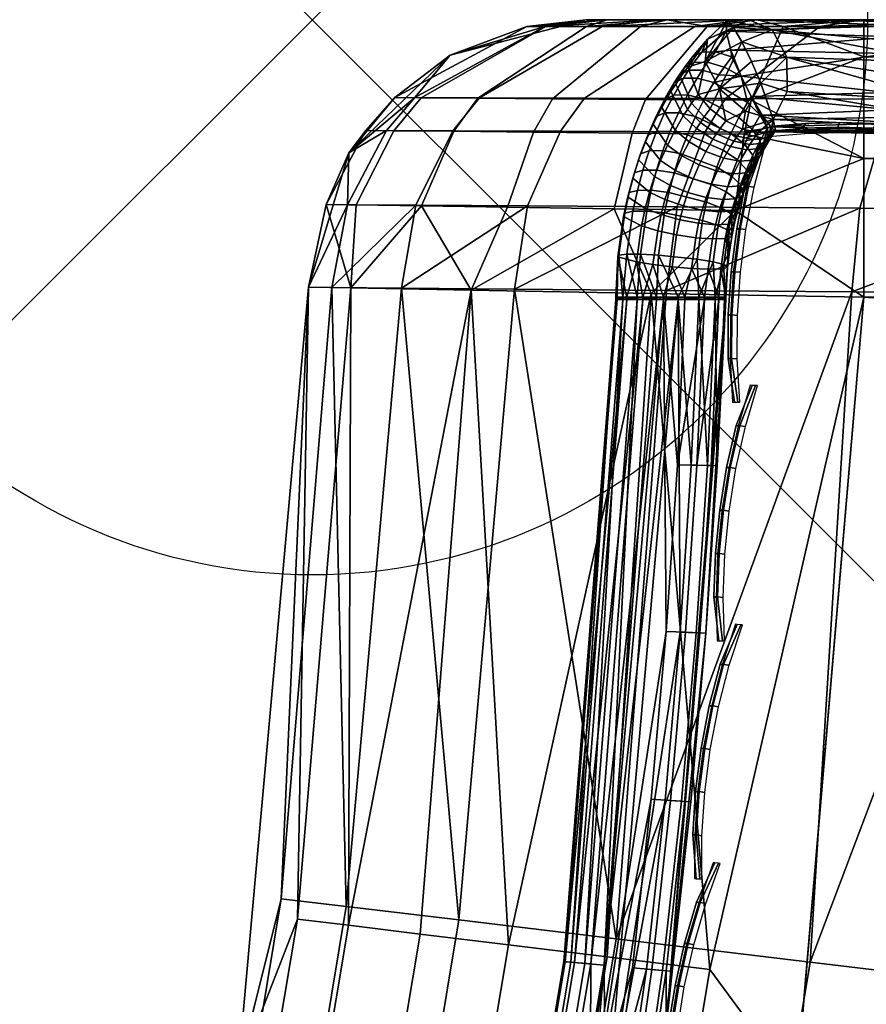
# Model space of a CAD drawing. Header units: inches. Extents: x -6.6 to 28, y -34.6 to 0.
# Tile 153 of 256: x -0.3 to 0.5, y -0.9 to 0. Entities that reach past the tile are written whole.
import ezdxf

# ---------------------------------------------------------------- set-up
doc = ezdxf.new("R2010")
doc.units = ezdxf.units.IN
doc.header["$LTSCALE"] = 0.03937
doc.header["$MEASUREMENT"] = 0
doc.header["$PDMODE"] = 35
doc.header["$PDSIZE"] = 1
for name, color, linetype in [('A-FURN-3-NODE', 7, 'Continuous'), ('A-FURN-3-ST', 151, 'Continuous'), ('A-FURN-3-ST-SEAM', 250, 'Continuous'), ('A-FURN-3-STITCH', 15, 'Continuous')]:
    doc.layers.add(name, color=color, linetype=linetype)

msp = doc.modelspace()

# ---------------------------------------------------------------- linework, layer by layer
at = {"layer": 'A-FURN-3-NODE'}
msp.add_point((0, 0), dxfattribs=at)

# ---------------------------------------------------------------- meshes
at = {"layer": 'A-FURN-3-ST'}
mesh = msp.add_polyface(dxfattribs=at)
corners = [(-0.16455, -3.00959, 5), (19.86721, -13.61697, 5), (-0.49753, -3.64105, 5), (0.10368, -2.34802, 5), (21.13331, -10.80297, 5), (0.3045, -1.66298, 5), (22.10161, -7.87312, 5), (0.43589, -0.9613, 5), (22.76172, -4.85884, 5), (0.49653, -0.25, 5), (23.10657, -1.79247, 5), (0.5128, -0.10174, 17.77408), (0.4931, -0.1697, 17.80358), (0.68084, -0.17088, 17.90439), (0.69435, -0.1025, 17.87176), (0.8847, -0.17211, 17.96665), (0.89155, -0.10329, 17.93218), (1.09687, -0.125, 17.96651), (1.09687, -0.25, 18), (0.88227, -0.24839, 17.97886), (0.67594, -0.24677, 17.91625), (0.48577, -0.24522, 17.81456), (0.89666, -0.07266, 17.90649), (1.09687, -0.03349, 17.875), (0.92022, -0.00622, 17.78795), (1.09687, 0, 17.75), (0.93101, 0, 17.73366), (0.75044, -0.00617, 17.73622), (0.77152, 0, 17.68528), (0.59405, -0.00612, 17.65236), (0.62453, 0, 17.6067), (0.45691, -0.00607, 17.53983), (0.52734, -0.07154, 17.7523), (0.70437, -0.07209, 17.84756), (0.56219, -2.23374, 17.98164), (0.67444, -2.53347, 18), (0.89157, -1.78776, 18), (0.73702, -1.5626, 17.98164), (1.03286, -1.02404, 18), (0.84725, -0.89652, 17.98164), (0.64396, -0.87217, 17.92277), (0.44833, -0.84874, 17.8207), (0.53672, -1.52015, 17.92277), (0.24638, 0, 16.9), (23.40072, 0, 16.90065), (0.24638, 0, 5.5), (22.55069, 0, 17.75), (0.26274, 0, 17.06587), (0.31119, 0, 17.22534), (0.38988, 0, 17.37228), (0.49558, 0, 17.50113), (0.02212, -3.94107, 18), (19.32479, -13.34059, 18), (0.38364, -3.25366, 18), (20.56497, -10.5848, 18), (21.51357, -7.71555, 18), (22.16043, -4.76361, 18)]
mesh.append_faces([[corners[k] for k in face] for face in [(0, 1, 2), (3, 4, 0), (5, 6, 3), (7, 8, 5), (9, 10, 7), (11, 12, 13, 14), (14, 13, 15, 16), (16, 15, 17), (17, 15, 18), (18, 15, 19), (19, 15, 20), (20, 15, 13), (20, 13, 21), (16, 17, 22), (22, 17, 23), (22, 23, 24), (24, 23, 25), (24, 25, 26), (24, 26, 27), (27, 26, 28), (27, 28, 29), (29, 28, 30), (29, 30, 31), (32, 11, 14, 33), (33, 14, 16, 22), (29, 32, 33, 27), (27, 33, 22, 24), (34, 35, 36), (34, 36, 37), (37, 36, 38), (37, 38, 39), (39, 38, 18), (39, 18, 19), (39, 19, 40), (40, 19, 20), (40, 20, 41), (42, 37, 39, 40), (43, 44, 45), (43, 25, 46), (47, 48, 25), (25, 48, 49), (25, 49, 50), (50, 30, 25), (25, 30, 28), (25, 28, 26), (51, 52, 53), (53, 54, 35), (35, 55, 36), (36, 56, 38)]])
mesh = msp.add_polyface(dxfattribs=at)
corners = [(0.40083, 0, 5.26903), (0.49653, 0, 5.25), (0.42393, -0.00621, 5.20345), (0.49653, -0.03349, 5.125), (0.39525, -0.07248, 5.08618), (0.49653, -0.125, 5.03349), (0.38902, -0.10307, 5.06071), (0.38066, -0.17175, 5.02654), (0.07431, -0.07006, 5.46463), (0.124, -0.032, 5.5), (0.19311, -0.00599, 5.47459), (0.24638, 0, 5.5), (0.26546, 0, 5.40432), (0.31967, 0, 5.3232), (0.24693, -0.00604, 5.32538), (0.21016, -0.00601, 5.39644), (0.09796, -0.07024, 5.35583), (0.35563, -0.00614, 5.22948), (0.29547, -0.00609, 5.27088), (0.21643, -0.07115, 5.18072), (0.149, -0.07063, 5.25679), (0.19915, -0.10121, 5.16101), (0.12754, -0.1005, 5.24176), (0.30012, -0.07178, 5.12277), (0.28802, -0.10209, 5.09952), (0.07332, -0.09995, 5.34691), (0.124, -0.032, 16.9), (0.24638, 0, 16.9), (0.26274, 0, 17.06587), (0.20945, -0.00599, 17.07648), (0.09248, -0.07011, 17.09977), (0.12644, -0.10004, 17.30194), (0.09336, -0.16703, 17.31566), (0.19368, -0.16772, 17.5035), (0.22337, -0.10048, 17.48364), (0.45691, -0.00607, 17.53983), (0.62453, 0, 17.6067), (0.49558, 0, 17.50113), (0.34454, -0.00604, 17.4026), (0.38988, 0, 17.37228), (0.26093, -0.00601, 17.24618), (0.31119, 0, 17.22534), (0.15064, -0.07031, 17.29191), (0.24514, -0.07063, 17.46908), (0.35368, -0.10106, 17.64316), (0.37219, -0.07105, 17.62463), (0.5128, -0.10174, 17.77408), (0.52734, -0.07154, 17.7523), (0.59405, -0.00612, 17.65236), (1.09687, 0, 17.75)]
mesh.append_faces([[corners[k] for k in face] for face in [(0, 1, 2), (2, 1, 3), (2, 3, 4), (4, 3, 5), (4, 5, 6), (6, 5, 7), (8, 9, 10), (10, 9, 11), (10, 11, 12), (13, 14, 12), (12, 14, 15), (12, 15, 10), (10, 15, 16, 8), (0, 17, 13), (13, 17, 18), (13, 18, 14), (14, 18, 19, 20), (20, 19, 21, 22), (17, 0, 2), (17, 2, 4, 23), (23, 4, 6, 24), (23, 24, 21, 19), (19, 18, 17, 23), (20, 22, 25, 16), (14, 20, 16, 15), (9, 26, 11), (11, 26, 27), (28, 27, 29), (29, 27, 26), (29, 26, 30), (31, 32, 33, 34), (35, 36, 37), (35, 37, 38), (38, 37, 39), (38, 39, 40), (40, 39, 41), (40, 41, 29), (29, 41, 28), (40, 29, 30, 42), (42, 31, 34, 43), (43, 34, 44, 45), (45, 44, 46, 47), (40, 42, 43, 38), (38, 43, 45, 35), (35, 45, 47, 48), (0, 13, 1), (1, 13, 12), (1, 12, 11), (28, 49, 27)]])
mesh = msp.add_polyface(dxfattribs=at)
corners = [(22.71129, -1.5433, 17.98165), (22.55069, -0.25, 18), (22.49861, -1.7606, 18), (22.61222, -2.86132, 17.98165), (22.36841, -3.26649, 18), (22.4509, -4.19497, 17.98165), (22.16043, -4.76361, 18), (22.22491, -5.54022, 17.98165), (21.87523, -6.24796, 18), (21.93212, -6.89271, 17.98165), (21.51357, -7.71555, 18), (22.32252, -6.98689, 17.82086), (22.49346, -7.02813, 17.67812), (22.792, -5.64907, 17.67812), (22.61931, -5.61593, 17.82086), (22.13107, -6.9407, 17.92284), (22.4259, -5.5788, 17.92284), (22.84839, -4.25229, 17.82086), (22.65346, -4.22418, 17.92284), (22.8159, -2.88125, 17.92284), (22.47071, -6.37453, 5), (22.79451, -5.6495, 5.03026), (22.49594, -7.02868, 5.03026), (22.10161, -7.87312, 5), (0.10368, -2.34802, 5), (21.65541, -9.35058, 5), (0.3045, -1.66298, 5), (22.76172, -4.85884, 5), (0.43589, -0.9613, 5), (23.10657, -1.79247, 5), (22.97386, -3.33012, 5), (0.49653, -0.25, 5), (23.15948, -0.25, 5), (23.15948, -0.125, 5.03349), (0.49653, -0.125, 5.03349), (23.15948, -0.03349, 5.125), (0.49653, -0.03349, 5.125), (23.15948, 0, 5.25), (0.49653, 0, 5.25), (22.71643, 0, 17.73368), (22.55069, 0, 17.75), (22.72726, -0.00626, 17.78814), (22.55069, -0.03349, 17.875), (22.75093, -0.07337, 17.90721), (22.55069, -0.125, 17.96651), (22.76284, -0.1736, 17.96715), (1.09687, 0, 17.75), (1.09687, -0.03349, 17.875), (1.09687, -0.125, 17.96651), (1.09687, -0.25, 18), (23.40949, 0, 5.50019), (0.24638, 0, 5.5), (23.40072, 0, 16.90065), (0.24638, 0, 16.9), (0.67444, -2.53347, 18), (21.07642, -9.16246, 18), (0.89157, -1.78776, 18), (1.03286, -1.02404, 18)]
mesh.append_faces([[corners[k] for k in face] for face in [(0, 1, 2), (0, 2, 3), (3, 2, 4), (3, 4, 5), (5, 4, 6), (5, 6, 7), (7, 6, 8), (7, 8, 9), (9, 8, 10), (11, 12, 13, 14), (15, 11, 14, 16), (16, 14, 17, 18), (9, 15, 16, 7), (7, 16, 18, 5), (5, 18, 19, 3), (20, 21, 22), (20, 22, 23), (24, 23, 25), (26, 27, 20), (26, 20, 23), (28, 29, 30), (28, 30, 27), (31, 32, 29), (32, 31, 33), (33, 31, 34), (33, 34, 35), (35, 34, 36), (35, 36, 37), (37, 36, 38), (39, 40, 41), (41, 40, 42), (43, 42, 44), (1, 45, 44), (40, 46, 42), (42, 46, 47), (42, 47, 44), (44, 47, 48), (44, 48, 1), (1, 48, 49), (38, 50, 37), (51, 52, 50), (51, 50, 38), (53, 40, 52), (54, 55, 10), (56, 10, 8), (56, 8, 6), (57, 6, 4), (57, 4, 2), (1, 49, 2), (2, 49, 57)]])
mesh = msp.add_polyface(dxfattribs=at)
corners = [(0.12754, -0.1005, 5.24176), (0.09829, -0.16774, 5.22127), (0.03964, -0.16688, 5.33471), (0.07332, -0.09995, 5.34691), (0.01244, -0.16648, 5.45944), (0.04819, -0.0997, 5.46244), (0.03296, -0.1198, 5.5), (-0.00346, -0.24093, 5.5), (0.03468, -0.24164, 5.30864), (0.14304, -0.24365, 5.14639), (0.07431, -0.07006, 5.46463), (0.124, -0.032, 5.5), (0.09796, -0.07024, 5.35583), (-0.00346, -0.24093, 16.9), (0.03296, -0.1198, 16.9), (0.124, -0.032, 16.9), (0.09248, -0.07011, 17.09977), (0.06679, -0.09976, 17.10489), (0.03161, -0.1666, 17.11189), (0.09336, -0.16703, 17.31566), (0.12644, -0.10004, 17.30194), (0.0804, -0.2417, 17.32103), (0.01771, -0.24112, 17.11466), (0.15064, -0.07031, 17.29191), (0.13183, -0.81082, 17.50193), (0.03048, -0.79868, 17.3049), (-0.02797, -0.79168, 17.10016), (-0.06714, -0.94811, 16.9), (-0.12531, -1.37987, 17.10016), (-0.20599, -1.64444, 16.9), (-0.27969, -1.97253, 17.10016), (-0.06772, -1.39207, 17.3049), (0.03213, -1.41323, 17.50193), (-0.22347, -1.98998, 17.3049), (-0.20599, -1.64444, 5.5), (-0.06714, -0.94811, 5.5), (0.0972, -0.82345, 5.14645), (0.03274, -0.81557, 5.2264), (-0.00307, -1.42079, 5.14645), (-0.06658, -1.40719, 5.2264), (-0.11195, -1.39748, 5.31595), (-0.01331, -0.80994, 5.31595), (-0.26737, -1.98928, 5.31595), (0.0751, -1.43753, 5.0815), (0.17656, -0.83316, 5.0815)]
mesh.append_faces([[corners[k] for k in face] for face in [(0, 1, 2, 3), (3, 2, 4, 5), (5, 4, 6), (6, 4, 7), (7, 4, 8), (8, 4, 2), (8, 2, 1), (9, 8, 1), (5, 6, 10), (10, 6, 11), (10, 12, 3, 5), (7, 13, 6), (6, 13, 14), (6, 14, 11), (11, 14, 15), (16, 15, 14), (16, 14, 17), (17, 14, 18), (17, 18, 19, 20), (21, 19, 22), (22, 19, 18), (22, 18, 13), (13, 18, 14), (23, 16, 17, 20), (24, 21, 25), (25, 21, 22), (25, 22, 26), (26, 22, 13), (26, 13, 27), (26, 27, 28), (28, 27, 29), (28, 29, 30), (31, 32, 24, 25), (30, 33, 31, 28), (28, 31, 25, 26), (34, 29, 35), (35, 29, 27), (35, 27, 7), (7, 27, 13), (9, 36, 37), (37, 36, 38, 39), (39, 40, 41, 37), (37, 41, 8), (8, 41, 7), (7, 41, 35), (35, 41, 40), (35, 40, 34), (34, 40, 42), (8, 9, 37), (43, 38, 36, 44)]])
mesh = msp.add_polyface(dxfattribs=at)
corners = [(0.38902, -0.10307, 5.06071), (0.38066, -0.17175, 5.02654), (0.27168, -0.17022, 5.06813), (0.28802, -0.10209, 5.09952), (0.1757, -0.16885, 5.13426), (0.19915, -0.10121, 5.16101), (0.09829, -0.16774, 5.22127), (0.12754, -0.1005, 5.24176), (0.49653, -0.125, 5.03349), (0.49653, -0.25, 5), (0.30525, -0.2466, 5.03806), (0.14304, -0.24365, 5.14639), (0.22337, -0.10048, 17.48364), (0.19368, -0.16772, 17.5035), (0.32851, -0.16863, 17.66835), (0.35368, -0.10106, 17.64316), (0.4931, -0.1697, 17.80358), (0.5128, -0.10174, 17.77408), (0.48577, -0.24522, 17.81456), (0.68084, -0.17088, 17.90439), (0.31894, -0.24381, 17.67793), (0.18219, -0.24261, 17.51118), (0.0804, -0.2417, 17.32103), (0.09336, -0.16703, 17.31566), (0.01027, -3.55417, 17.98164), (0.02212, -3.94107, 18), (0.38364, -3.25366, 18), (0.32023, -2.90087, 17.98164), (0.67444, -2.53347, 18), (0.56219, -2.23374, 17.98164), (0.44833, -0.84874, 17.8207), (0.67594, -0.24677, 17.91625), (0.27369, -0.82782, 17.67782), (0.13183, -0.81082, 17.50193), (0.13125, -2.82208, 17.92277), (0.36664, -2.17307, 17.92277), (0.73702, -1.5626, 17.98164), (0.53672, -1.52015, 17.92277), (-0.0506, -2.74626, 17.8207), (0.17846, -2.11468, 17.8207), (0.34397, -1.47931, 17.8207), (0.64396, -0.87217, 17.92277), (0.01048, -2.06256, 17.67782), (0.17191, -1.44285, 17.67782), (0.03213, -1.41323, 17.50193), (0.16267, -1.45629, 5.03511), (0.0751, -1.43753, 5.0815), (0.17656, -0.83316, 5.0815), (0.26546, -0.84402, 5.03511), (0.0972, -0.82345, 5.14645), (0.35783, -0.85532, 5.00835), (0.43589, -0.9613, 5), (0.25368, -1.47578, 5.00835), (0.3045, -1.66298, 5), (0.08954, -2.10074, 5.00835), (0.10368, -2.34802, 5), (0.0007, -2.073, 5.03511)]
mesh.append_faces([[corners[k] for k in face] for face in [(0, 1, 2, 3), (3, 2, 4, 5), (5, 4, 6, 7), (8, 9, 1), (1, 9, 10), (1, 10, 2), (2, 10, 11), (2, 11, 4), (4, 11, 6), (12, 13, 14, 15), (15, 14, 16, 17), (18, 19, 16), (18, 16, 20), (20, 16, 14), (20, 14, 21), (21, 14, 13), (21, 13, 22), (22, 13, 23), (24, 25, 26), (24, 26, 27), (27, 26, 28), (27, 28, 29), (30, 31, 18), (30, 18, 32), (32, 18, 20), (32, 20, 21), (32, 21, 33), (33, 21, 22), (34, 27, 29, 35), (35, 29, 36, 37), (38, 34, 35, 39), (39, 35, 37, 40), (40, 37, 41, 30), (42, 39, 40, 43), (43, 40, 30, 32), (44, 43, 32, 33), (45, 46, 47, 48), (48, 47, 10), (10, 47, 11), (11, 47, 49), (48, 10, 50), (50, 10, 9), (50, 9, 51), (50, 51, 52), (52, 51, 53), (52, 53, 54), (54, 53, 55), (54, 56, 45, 52), (52, 45, 48, 50)]])
at = {"layer": 'A-FURN-3-ST-SEAM'}
mesh = msp.add_polyface(dxfattribs=at)
corners = [(0.38403, -0.08804, 17.68315), (0.35301, -0.07148, 17.6829), (0.34503, -0.08722, 17.69084), (0.37673, -0.10246, 17.6904), (0.36616, -0.04952, 17.66984), (0.37081, -0.04273, 17.66522), (0.35598, -0.03838, 17.65646), (0.35121, -0.04534, 17.66119), (0.34358, -0.03862, 17.64364), (0.33882, -0.04556, 17.64837), (0.33504, -0.04313, 17.62864), (0.3304, -0.04991, 17.63325), (0.33167, -0.05153, 17.61333), (0.32725, -0.05799, 17.61772), (0.34154, -0.07526, 17.5896), (0.33775, -0.08082, 17.59337), (0.35292, -0.08752, 17.58366), (0.34945, -0.09261, 17.5871), (0.36721, -0.09797, 17.58322), (0.36401, -0.10266, 17.58639), (0.36305, -0.02887, 17.64944), (0.37697, -0.02739, 17.65305), (0.37262, -0.01021, 17.62874), (0.35064, -0.02912, 17.63663), (0.37259, -0.01, 17.62832), (0.35591, -0.01759, 17.60344), (0.3537, -0.03756, 17.57997), (0.33829, -0.04261, 17.60675), (0.34195, -0.03384, 17.62178), (0.34737, -0.06742, 17.58381), (0.36681, -0.06228, 17.56686), (0.35833, -0.08023, 17.57828), (0.37227, -0.09116, 17.57818), (0.36164, -0.05659, 17.67434), (0.38621, -0.05084, 17.66921), (0.32224, -0.10053, 17.68997), (0.33777, -0.10365, 17.69805), (0.32964, -0.0838, 17.68262), (0.33778, -0.06775, 17.67454), (0.34658, -0.05257, 17.66579), (0.30988, -0.1007, 17.67712), (0.31727, -0.08398, 17.66978), (0.3254, -0.06796, 17.6617), (0.33419, -0.05278, 17.65296), (0.30206, -0.10393, 17.6614), (0.30931, -0.08754, 17.6542), (0.31728, -0.07182, 17.64628), (0.32588, -0.05696, 17.63773), (0.30002, -0.10995, 17.64477), (0.30701, -0.09416, 17.63783), (0.31468, -0.07902, 17.63021), (0.32294, -0.06474, 17.62201), (0.31992, -0.11288, 17.61108), (0.32675, -0.09936, 17.6043), (0.33401, -0.08671, 17.59709), (0.33925, -0.10986, 17.59723), (0.346, -0.09806, 17.59053), (0.37773, -0.03342, 17.65835), (0.37387, -0.0005, 17.57717), (0.37924, -0.00698, 17.55652), (0.38683, -0.02, 17.54356)]
mesh.append_faces([[corners[k] for k in face] for face in [(0, 1, 2, 3), (4, 5, 6, 7), (7, 6, 8, 9), (9, 8, 10, 11), (11, 10, 12, 13), (13, 12, 14, 15), (15, 14, 16, 17), (17, 16, 18, 19), (20, 21, 22), (20, 22, 23), (23, 22, 24), (23, 24, 25), (26, 27, 25), (25, 27, 28), (25, 28, 23), (23, 28, 10, 8), (27, 26, 29), (29, 26, 30), (29, 30, 31), (31, 30, 32), (31, 32, 18, 16), (33, 34, 4), (35, 36, 2, 37), (37, 2, 1, 38), (38, 1, 33, 39), (39, 33, 4, 7), (40, 35, 37, 41), (41, 37, 38, 42), (42, 38, 39, 43), (43, 39, 7, 9), (44, 40, 41, 45), (45, 41, 42, 46), (46, 42, 43, 47), (47, 43, 9, 11), (48, 44, 45, 49), (49, 45, 46, 50), (50, 46, 47, 51), (51, 47, 11, 13), (52, 49, 50, 53), (53, 50, 51, 54), (54, 51, 13, 15), (55, 53, 54, 56), (56, 54, 15, 17), (16, 14, 29, 31), (14, 12, 27, 29), (12, 10, 28, 27), (8, 6, 20, 23), (6, 5, 57, 20), (24, 58, 25), (25, 58, 26), (26, 58, 59), (26, 60, 30)]])
mesh = msp.add_polyface(dxfattribs=at)
corners = [(0.40978, -0.11106, 17.63341), (0.40261, -0.11605, 17.61801), (0.41289, -0.10611, 17.63032), (0.4056, -0.1113, 17.61504), (0.41599, -0.10155, 17.62724), (0.40856, -0.10694, 17.6121), (0.41715, -0.09993, 17.62609), (0.41332, -0.10054, 17.60737), (0.41502, -0.09, 17.58589), (0.40157, -0.10168, 17.59407), (0.38734, -0.09849, 17.58386), (0.39684, -0.10803, 17.59877), (0.38251, -0.10499, 17.58866), (0.39392, -0.11235, 17.60168), (0.3795, -0.10942, 17.59165), (0.40319, -0.1092, 17.66284), (0.40362, -0.12189, 17.63953), (0.40997, -0.09735, 17.65611), (0.41298, -0.09663, 17.65045), (0.41682, -0.1, 17.63028), (0.40523, -0.08591, 17.66603), (0.40328, -0.08594, 17.6681), (0.39598, -0.09864, 17.67534), (0.38913, -0.11221, 17.68216), (0.39677, -0.12193, 17.66922), (0.39531, -0.06917, 17.67241), (0.39184, -0.07448, 17.67539), (0.38403, -0.08804, 17.68315), (0.37673, -0.10246, 17.6904), (0.38621, -0.05084, 17.66921), (0.36164, -0.05659, 17.67434), (0.35301, -0.07148, 17.6829), (0.37697, -0.02739, 17.65305), (0.37773, -0.03342, 17.65835), (0.37081, -0.04273, 17.66522), (0.36616, -0.04952, 17.66984), (0.36401, -0.10266, 17.58639), (0.36721, -0.09797, 17.58322), (0.36305, -0.02887, 17.64944), (0.36681, -0.06228, 17.56686), (0.39023, -0.08231, 17.56912), (0.37227, -0.09116, 17.57818), (0.3537, -0.03756, 17.57997), (0.37924, -0.00698, 17.55652), (0.38683, -0.02, 17.54356), (0.39548, -0.03759, 17.54028), (0.40387, -0.05707, 17.54717), (0.42759, -0.06473, 17.57332), (0.42726, -0.03383, 17.57365), (0.41415, -0.00911, 17.58676), (0.37387, -0.0005, 17.57717), (0.37259, -0.01, 17.62832), (0.39327, -0.00001, 17.60764)]
mesh.append_faces([[corners[k] for k in face] for face in [(0, 1, 2), (2, 3, 4), (4, 3, 5), (4, 5, 6), (6, 5, 7), (6, 7, 8), (8, 7, 9), (8, 9, 10), (10, 9, 11, 12), (12, 11, 13, 14), (15, 16, 17), (17, 16, 0), (17, 0, 18), (18, 0, 2), (18, 2, 19), (19, 2, 4), (18, 20, 17), (17, 20, 21), (17, 21, 22, 15), (15, 22, 23, 24), (20, 25, 21), (21, 25, 26), (21, 26, 27, 22), (22, 27, 28, 23), (25, 29, 26), (26, 29, 30), (26, 30, 31, 27), (32, 33, 29), (29, 33, 34), (29, 34, 35), (36, 37, 12, 14), (33, 32, 38), (39, 40, 41), (41, 40, 10), (41, 10, 12, 37), (40, 8, 10), (3, 13, 11, 5), (5, 11, 9, 7), (42, 43, 44), (39, 44, 45), (39, 45, 46), (8, 40, 46), (46, 40, 39), (8, 46, 47), (48, 46, 45), (48, 45, 44), (48, 44, 49), (49, 44, 43), (49, 43, 50), (51, 52, 50), (50, 52, 49)]])
mesh = msp.add_polyface(dxfattribs=at)
corners = [(0.41682, -0.1, 17.63028), (0.41599, -0.10155, 17.62724), (0.41689, -0.1, 17.62946), (0.41715, -0.09993, 17.62609), (0.42759, -0.06473, 17.57332), (0.40387, -0.05707, 17.54717), (0.42726, -0.03383, 17.57365), (0.41502, -0.09, 17.58589), (0.55357, -0.09655, 17.71587), (0.54389, -0.1, 17.73029), (0.56199, -0.08718, 17.70332), (0.56826, -0.0734, 17.69398), (0.57149, -0.05668, 17.68916), (0.57092, -0.039, 17.69001), (0.7368, -0.039, 17.77906), (0.73719, -0.05668, 17.77811), (0.7165, -0.00026, 17.82806), (0.72328, -0.00186, 17.8117), (0.55124, -0.00186, 17.71935), (0.54138, -0.00026, 17.73405), (0.39327, -0.00001, 17.60764), (0.41415, -0.00911, 17.58676), (0.56684, -0.02284, 17.6961), (0.73399, -0.02284, 17.78583), (0.53181, -0.00512, 17.7483), (0.37259, -0.01, 17.62832), (0.37262, -0.01021, 17.62874), (0.52374, -0.01552, 17.76033), (0.37697, -0.02739, 17.65305), (0.51835, -0.03043, 17.76837), (0.38621, -0.05084, 17.66921), (0.51763, -0.0655, 17.76945), (0.39531, -0.06917, 17.67241), (0.52217, -0.08125, 17.76268), (0.40523, -0.08591, 17.66603), (0.52967, -0.09294, 17.7515), (0.41298, -0.09663, 17.65045), (0.71823, -0.1, 17.82388), (0.70846, -0.09294, 17.84747), (0.56459, -0.1, 17.74387), (0.7033, -0.08125, 17.85991), (0.70018, -0.0655, 17.86745), (0.70993, -0.00512, 17.84392), (0.73066, -0.08718, 17.79387), (0.72488, -0.09655, 17.80783), (0.70068, -0.03043, 17.86624), (0.70439, -0.01552, 17.8573), (0.73497, -0.0734, 17.78347)]
mesh.append_faces([[corners[k] for k in face] for face in [(0, 1, 2), (2, 1, 3), (4, 5, 6), (7, 8, 3), (3, 8, 9), (3, 9, 2), (8, 7, 10), (10, 7, 4), (10, 4, 11), (11, 4, 6), (11, 6, 12), (12, 6, 13), (12, 13, 14, 15), (16, 17, 18, 19), (19, 18, 20), (20, 18, 21), (21, 18, 22), (21, 22, 13), (13, 22, 23, 14), (6, 21, 13), (19, 20, 24), (24, 20, 25), (24, 25, 26), (24, 26, 27), (27, 26, 28), (27, 28, 29), (29, 28, 30), (29, 30, 31), (31, 30, 32), (31, 32, 33), (33, 32, 34), (33, 34, 35), (35, 34, 36), (35, 36, 9), (9, 36, 0), (9, 0, 2), (37, 38, 39), (39, 38, 35), (39, 35, 9), (38, 40, 33, 35), (40, 41, 31, 33), (42, 16, 19, 24), (43, 44, 8, 10), (44, 39, 8), (8, 39, 9), (29, 31, 41, 45), (42, 24, 27, 46), (46, 27, 29, 45), (23, 22, 18, 17), (43, 10, 11, 47), (47, 11, 12, 15)]])
mesh = msp.add_polyface(dxfattribs=at)
corners = [(0.36468, -0.13631, 17.60637), (0.37941, -0.13872, 17.61609), (0.37419, -0.15041, 17.62128), (0.35937, -0.14823, 17.61165), (0.36963, -0.16205, 17.6258), (0.35473, -0.16011, 17.61627), (0.36597, -0.17317, 17.62944), (0.35097, -0.17152, 17.61999), (0.37732, -0.1407, 17.69389), (0.36417, -0.13284, 17.70287), (0.35917, -0.14828, 17.70784), (0.37267, -0.15498, 17.6985), (0.35496, -0.16419, 17.71202), (0.3688, -0.1697, 17.70235), (0.35142, -0.18093, 17.71553), (0.36551, -0.18538, 17.70562), (0.37673, -0.10246, 17.6904), (0.34503, -0.08722, 17.69084), (0.33777, -0.10365, 17.69805), (0.37007, -0.11748, 17.69701), (0.33131, -0.12057, 17.70447), (0.32573, -0.13783, 17.71), (0.32102, -0.15558, 17.71469), (0.3171, -0.17399, 17.71859), (0.30111, -0.17243, 17.71096), (0.30512, -0.15364, 17.70698), (0.30995, -0.13547, 17.70218), (0.31565, -0.11781, 17.69652), (0.32224, -0.10053, 17.68997), (0.28877, -0.17251, 17.69808), (0.29278, -0.15375, 17.6941), (0.2976, -0.1356, 17.68931), (0.3033, -0.11796, 17.68366), (0.30988, -0.1007, 17.67712), (0.28143, -0.17413, 17.6819), (0.28534, -0.15576, 17.67801), (0.29005, -0.13804, 17.67333), (0.29561, -0.12083, 17.66781), (0.30206, -0.10393, 17.6614), (0.28027, -0.17715, 17.66439), (0.28402, -0.1595, 17.66067), (0.2885, -0.14259, 17.65621), (0.29382, -0.12616, 17.65093), (0.30002, -0.10995, 17.64477), (0.29641, -0.18568, 17.63443), (0.29969, -0.17008, 17.63118), (0.30354, -0.15543, 17.62735), (0.30816, -0.14123, 17.62276), (0.31367, -0.12694, 17.61729), (0.30701, -0.09416, 17.63783), (0.31992, -0.11288, 17.61108), (0.31405, -0.17554, 17.62227), (0.31758, -0.16207, 17.61876), (0.32184, -0.14902, 17.61453), (0.32699, -0.13572, 17.60941), (0.33286, -0.12254, 17.60358), (0.32675, -0.09936, 17.6043), (0.33925, -0.10986, 17.59723), (0.33089, -0.1802, 17.61929), (0.33414, -0.16772, 17.61606), (0.3381, -0.15566, 17.61213), (0.34295, -0.1432, 17.60731), (0.34848, -0.13078, 17.60182), (0.35451, -0.11882, 17.59583), (0.346, -0.09806, 17.59053), (0.36081, -0.10774, 17.58957), (0.34945, -0.09261, 17.5871), (0.36401, -0.10266, 17.58639), (0.3479, -0.18333, 17.62304), (0.37046, -0.12483, 17.60064), (0.37647, -0.11424, 17.59466), (0.3795, -0.10942, 17.59165)]
mesh.append_faces([[corners[k] for k in face] for face in [(0, 1, 2, 3), (3, 2, 4, 5), (5, 4, 6, 7), (8, 9, 10, 11), (11, 10, 12, 13), (13, 12, 14, 15), (16, 17, 18, 19), (19, 18, 20, 9), (9, 20, 21, 10), (10, 21, 22, 12), (12, 22, 23, 14), (24, 23, 22, 25), (25, 22, 21, 26), (26, 21, 20, 27), (27, 20, 18, 28), (29, 24, 25, 30), (30, 25, 26, 31), (31, 26, 27, 32), (32, 27, 28, 33), (34, 29, 30, 35), (35, 30, 31, 36), (36, 31, 32, 37), (37, 32, 33, 38), (39, 34, 35, 40), (40, 35, 36, 41), (41, 36, 37, 42), (42, 37, 38, 43), (44, 39, 40, 45), (45, 40, 41, 46), (46, 41, 42, 47), (47, 42, 43, 48), (48, 43, 49, 50), (51, 45, 46, 52), (52, 46, 47, 53), (53, 47, 48, 54), (54, 48, 50, 55), (55, 50, 56, 57), (58, 51, 52, 59), (59, 52, 53, 60), (60, 53, 54, 61), (61, 54, 55, 62), (62, 55, 57, 63), (63, 57, 64, 65), (65, 64, 66, 67), (68, 58, 59, 7), (7, 59, 60, 5), (5, 60, 61, 3), (3, 61, 62, 0), (0, 62, 63, 69), (69, 63, 65, 70), (70, 65, 67, 71)]])
mesh = msp.add_polyface(dxfattribs=at)
corners = [(0.37382, -0.22329, 17.66913), (0.36794, -0.22433, 17.65245), (0.37553, -0.20913, 17.66743), (0.37178, -0.19706, 17.64863), (0.3778, -0.19512, 17.66518), (0.38055, -0.18179, 17.66245), (0.37443, -0.1842, 17.64601), (0.38371, -0.16966, 17.65931), (0.37744, -0.17258, 17.64301), (0.38756, -0.15793, 17.65549), (0.38114, -0.16136, 17.63934), (0.3923, -0.14577, 17.65078), (0.38572, -0.14963, 17.63479), (0.39773, -0.1336, 17.64539), (0.39098, -0.13786, 17.62957), (0.40362, -0.12189, 17.63953), (0.39668, -0.12651, 17.6239), (0.40978, -0.11106, 17.63341), (0.40261, -0.11605, 17.61801), (0.41289, -0.10611, 17.63032), (0.4056, -0.1113, 17.61504), (0.3795, -0.10942, 17.59165), (0.39392, -0.11235, 17.60168), (0.39096, -0.11706, 17.60462), (0.37647, -0.11424, 17.59466), (0.38507, -0.12744, 17.61046), (0.37046, -0.12483, 17.60064), (0.37941, -0.13872, 17.61609), (0.36468, -0.13631, 17.60637), (0.3705, -0.22043, 17.69531), (0.37126, -0.25, 17.69013), (0.37237, -0.25, 17.67058), (0.37483, -0.1898, 17.69102), (0.37787, -0.1752, 17.68799), (0.38142, -0.16165, 17.68447), (0.38571, -0.14853, 17.68021), (0.39088, -0.13516, 17.67507), (0.39677, -0.12193, 17.66922), (0.40319, -0.1092, 17.66284), (0.38913, -0.11221, 17.68216), (0.38285, -0.12634, 17.68839), (0.37732, -0.1407, 17.69389), (0.37267, -0.15498, 17.6985), (0.3688, -0.1697, 17.70235), (0.37673, -0.10246, 17.6904), (0.37007, -0.11748, 17.69701), (0.36417, -0.13284, 17.70287), (0.36597, -0.17317, 17.62944), (0.36963, -0.16205, 17.6258), (0.37419, -0.15041, 17.62128), (0.37238, -0.25188, 17.67058)]
mesh.append_faces([[corners[k] for k in face] for face in [(0, 1, 2), (2, 1, 3), (2, 3, 4), (4, 3, 5), (5, 3, 6), (5, 6, 7), (7, 6, 8), (7, 8, 9), (9, 8, 10), (9, 10, 11), (11, 10, 12), (11, 12, 13), (13, 12, 14), (13, 14, 15), (15, 14, 16), (15, 16, 17), (17, 16, 18), (19, 18, 20), (21, 22, 23, 24), (24, 23, 25, 26), (26, 25, 27, 28), (29, 30, 0), (0, 30, 31), (0, 2, 32), (32, 2, 4), (32, 4, 33), (33, 4, 5), (33, 5, 34), (34, 5, 7), (34, 7, 35), (35, 7, 9), (35, 9, 36), (36, 9, 11), (36, 11, 37), (37, 11, 13), (37, 13, 38), (38, 13, 15), (37, 39, 40, 36), (36, 40, 41, 35), (35, 41, 42, 34), (34, 42, 43, 33), (39, 44, 45, 40), (40, 45, 46, 41), (29, 0, 32), (8, 47, 48, 10), (10, 48, 49, 12), (12, 49, 27, 14), (14, 27, 25, 16), (16, 25, 23, 18), (18, 23, 22, 20), (30, 50, 31)]])
mesh = msp.add_polyface(dxfattribs=at)
corners = [(0.34807, -0.25, 17.72076), (0.34652, -0.21566, 17.7204), (0.32955, -0.25, 17.72713), (0.31174, -0.21193, 17.7239), (0.31008, -0.25, 17.72592), (0.29566, -0.21109, 17.71638), (0.29255, -0.25, 17.71735), (0.28332, -0.21114, 17.7035), (0.27964, -0.25, 17.70272), (0.27608, -0.21201, 17.68721), (0.27331, -0.25, 17.68427), (0.27512, -0.21363, 17.6695), (0.27452, -0.25, 17.6648), (0.2831, -0.25, 17.64727), (0.29182, -0.21821, 17.63899), (0.29772, -0.25, 17.63436), (0.30671, -0.22058, 17.62955), (0.31617, -0.25, 17.62803), (0.32401, -0.2226, 17.62613), (0.33556, -0.25, 17.62922), (0.34133, -0.22395, 17.62957), (0.35302, -0.25, 17.63771), (0.35654, -0.22454, 17.63881), (0.36594, -0.25, 17.65221), (0.36794, -0.22433, 17.65245), (0.37237, -0.25, 17.67058), (0.37382, -0.22329, 17.66913), (0.35097, -0.17152, 17.61999), (0.36597, -0.17317, 17.62944), (0.36298, -0.18468, 17.63241), (0.3479, -0.18333, 17.62304), (0.36036, -0.19745, 17.63501), (0.34522, -0.19636, 17.6257), (0.36089, -0.21805, 17.7102), (0.36272, -0.25, 17.70776), (0.3705, -0.22043, 17.69531), (0.37126, -0.25, 17.69013), (0.37787, -0.1752, 17.68799), (0.3688, -0.1697, 17.70235), (0.36551, -0.18538, 17.70562), (0.37483, -0.1898, 17.69102), (0.35142, -0.18093, 17.71553), (0.3171, -0.17399, 17.71859), (0.30111, -0.17243, 17.71096), (0.28877, -0.17251, 17.69808), (0.28143, -0.17413, 17.6819), (0.28027, -0.17715, 17.66439), (0.29641, -0.18568, 17.63443), (0.31102, -0.19008, 17.62528), (0.29969, -0.17008, 17.63118), (0.31405, -0.17554, 17.62227), (0.32807, -0.19384, 17.6221), (0.37178, -0.19706, 17.64863), (0.33089, -0.1802, 17.61929), (0.37443, -0.1842, 17.64601), (0.37744, -0.17258, 17.64301), (0.34808, -0.25188, 17.72077)]
mesh.append_faces([[corners[k] for k in face] for face in [(0, 1, 2), (2, 1, 3), (2, 3, 4), (4, 3, 5), (4, 5, 6), (6, 5, 7), (6, 7, 8), (8, 7, 9), (8, 9, 10), (10, 9, 11), (10, 11, 12), (12, 11, 13), (13, 11, 14), (13, 14, 15), (15, 14, 16), (15, 16, 17), (17, 16, 18), (17, 18, 19), (19, 18, 20), (19, 20, 21), (21, 20, 22), (21, 22, 23), (23, 22, 24), (23, 24, 25), (25, 24, 26), (27, 28, 29, 30), (30, 29, 31, 32), (32, 31, 22, 20), (1, 0, 33), (33, 0, 34), (33, 34, 35), (35, 34, 36), (37, 38, 39, 40), (40, 39, 33, 35), (39, 41, 1, 33), (41, 42, 3, 1), (5, 3, 42, 43), (7, 5, 43, 44), (9, 7, 44, 45), (11, 9, 45, 46), (14, 11, 46, 47), (16, 14, 47, 48), (48, 47, 49, 50), (32, 20, 18, 51), (51, 18, 16, 48), (52, 24, 22, 31), (51, 48, 50, 53), (32, 51, 53, 30), (52, 31, 29, 54), (54, 29, 28, 55), (2, 56, 0)]])
mesh = msp.add_polyface(dxfattribs=at)
corners = [(0.26358, -0.99509, 17.72713), (0.2565, -1.1614, 17.72077), (0.30082, -0.85497, 17.72077), (0.27102, -1.16331, 17.70778), (0.31542, -0.85624, 17.70778), (0.27949, -1.16443, 17.69016), (0.32393, -0.85698, 17.69016), (0.31879, -0.90683, 17.67058), (0.37238, -0.25188, 17.67058), (0.35434, -0.55252, 17.69016), (0.34085, -0.70433, 17.69016), (0.33233, -0.70377, 17.70778), (0.31771, -0.70283, 17.72077), (0.33117, -0.55153, 17.72077), (0.32956, -0.25188, 17.72713), (0.35591, -0.40149, 17.70778), (0.34126, -0.40118, 17.72077), (0.3458, -0.55216, 17.70778), (0.36445, -0.40168, 17.69016), (0.31619, -0.25188, 17.62803), (0.31868, -0.55099, 17.62922), (0.2503, -0.9936, 17.62803), (0.30524, -0.70202, 17.62922), (0.28837, -0.85389, 17.62922), (0.32268, -0.70315, 17.63772), (0.30578, -0.85541, 17.63772), (0.33557, -0.70398, 17.65223), (0.31865, -0.85652, 17.65223), (0.34905, -0.5523, 17.65223), (0.27424, -1.16374, 17.65223), (0.24411, -1.15977, 17.62922), (0.34624, -0.40129, 17.63772), (0.35916, -0.40156, 17.65223), (0.33614, -0.55174, 17.63772), (0.26144, -1.16205, 17.63772), (0.32877, -0.40091, 17.62922), (0.14823, -1.46077, 17.63436), (0.13383, -1.45822, 17.64726), (0.23613, -0.84919, 17.64726), (0.25069, -0.85045, 17.63436), (0.29774, -0.25188, 17.63436), (0.28312, -0.25188, 17.64726), (0.22758, -0.84845, 17.66478), (0.27454, -0.25188, 17.66478), (0.22637, -0.84834, 17.68425), (0.27332, -0.25188, 17.68425), (0.23266, -0.84889, 17.7027), (0.27964, -0.25188, 17.7027), (0.24551, -0.85, 17.71733), (0.29254, -0.25188, 17.71733), (0.26296, -0.85152, 17.72591), (0.31006, -0.25188, 17.72591), (0.16036, -1.46293, 17.72591), (0.12539, -1.45672, 17.66478), (0.14311, -1.45986, 17.71733), (0.13041, -1.45761, 17.7027), (0.12419, -1.4565, 17.68425)]
mesh.append_faces([[corners[k] for k in face] for face in [(0, 1, 2), (2, 1, 3, 4), (4, 3, 5, 6), (6, 5, 7), (8, 9, 7), (7, 9, 10), (7, 10, 6), (6, 10, 11, 4), (4, 11, 12, 2), (2, 12, 0), (0, 12, 13), (0, 13, 14), (15, 16, 13, 17), (17, 13, 12, 11), (9, 18, 15, 17), (11, 10, 9, 17), (19, 20, 21), (21, 20, 22), (21, 22, 23), (23, 22, 24, 25), (25, 24, 26, 27), (27, 26, 7), (7, 26, 28), (7, 28, 8), (27, 7, 29), (30, 21, 23), (31, 32, 28, 33), (33, 28, 26, 24), (23, 25, 34, 30), (25, 27, 29, 34), (20, 35, 31, 33), (24, 22, 20, 33), (36, 37, 38, 39), (39, 38, 40), (41, 38, 42), (43, 42, 44), (45, 44, 46), (47, 46, 48), (49, 48, 50), (49, 50, 51), (51, 50, 14), (14, 50, 0), (0, 50, 52), (37, 53, 42, 38), (40, 19, 39), (39, 19, 21), (39, 21, 36), (54, 52, 50, 48), (55, 54, 48, 46), (56, 55, 46, 44), (53, 56, 44, 42)]])
mesh = msp.add_polyface(dxfattribs=at)
corners = [(0.32956, -0.25188, 17.72713), (0.33117, -0.55153, 17.72077), (0.34126, -0.40118, 17.72077), (0.34808, -0.25188, 17.72077), (0.35591, -0.40149, 17.70778), (0.36273, -0.25188, 17.70778), (0.36445, -0.40168, 17.69016), (0.37127, -0.25188, 17.69016), (0.37238, -0.25188, 17.67058), (0.35434, -0.55252, 17.69016), (0.34905, -0.5523, 17.65223), (0.35916, -0.40156, 17.65223), (0.36597, -0.25188, 17.65223), (0.34624, -0.40129, 17.63772), (0.35306, -0.25188, 17.63772), (0.32877, -0.40091, 17.62922), (0.33558, -0.25188, 17.62922), (0.31619, -0.25188, 17.62803), (0.31868, -0.55099, 17.62922), (0.29774, -0.25188, 17.63436), (0.23613, -0.84919, 17.64726), (0.28312, -0.25188, 17.64726), (0.22758, -0.84845, 17.66478), (0.27454, -0.25188, 17.66478), (0.22637, -0.84834, 17.68425), (0.27332, -0.25188, 17.68425), (0.23266, -0.84889, 17.7027), (0.27964, -0.25188, 17.7027), (0.24551, -0.85, 17.71733), (0.29254, -0.25188, 17.71733), (0.37237, -0.25, 17.67058), (0.36594, -0.25, 17.65221), (0.35302, -0.25, 17.63771), (0.33556, -0.25, 17.62922), (0.31617, -0.25, 17.62803), (0.32955, -0.25, 17.72713), (0.34807, -0.25, 17.72076), (0.36272, -0.25, 17.70776), (0.37126, -0.25, 17.69013), (0.29772, -0.25, 17.63436), (0.27452, -0.25, 17.6648), (0.2831, -0.25, 17.64727), (0.27331, -0.25, 17.68427), (0.27964, -0.25, 17.70272), (0.29255, -0.25, 17.71735), (0.31006, -0.25188, 17.72591), (0.31008, -0.25, 17.72592)]
mesh.append_faces([[corners[k] for k in face] for face in [(0, 1, 2), (0, 2, 3), (3, 2, 4), (3, 4, 5), (5, 4, 6), (5, 6, 7), (7, 6, 8), (8, 6, 9), (8, 10, 11), (8, 11, 12), (12, 11, 13), (12, 13, 14), (14, 13, 15), (14, 15, 16), (16, 15, 17), (17, 15, 18), (19, 20, 21), (21, 22, 23), (23, 24, 25), (25, 26, 27), (27, 28, 29), (30, 8, 31), (31, 8, 12), (31, 12, 14), (31, 14, 32), (32, 14, 16), (32, 16, 33), (33, 16, 17), (33, 17, 34), (0, 3, 35), (36, 3, 5), (36, 5, 37), (37, 5, 7), (37, 7, 38), (38, 7, 8), (34, 17, 39), (39, 17, 19), (39, 19, 21), (23, 40, 21), (21, 40, 41), (21, 41, 39), (23, 25, 40), (40, 25, 42), (42, 25, 27), (42, 27, 43), (43, 27, 29), (43, 29, 44), (44, 29, 45), (44, 45, 46), (46, 45, 0), (46, 0, 35)]])
at = {"layer": 'A-FURN-3-STITCH'}
mesh = msp.add_polymesh((7, 4), dxfattribs=at)
for k, corner in enumerate([(0.39053, -0.10066, 17.67512), (0.38968, -0.10283, 17.67629), (0.38797, -0.10714, 17.67865), (0.3871, -0.10928, 17.67985), (0.41785, -0.09639, 17.70277), (0.41479, -0.09601, 17.70697), (0.41308, -0.10032, 17.70934), (0.41441, -0.10501, 17.7075), (0.44703, -0.09381, 17.72867), (0.44398, -0.09343, 17.73287), (0.44226, -0.09775, 17.73523), (0.4436, -0.10243, 17.7334), (0.47789, -0.09295, 17.75266), (0.47484, -0.09257, 17.75686), (0.47312, -0.09688, 17.75923), (0.47446, -0.10157, 17.75739), (0.51025, -0.09381, 17.7746), (0.5072, -0.09343, 17.7788), (0.50548, -0.09774, 17.78116), (0.50682, -0.10243, 17.77932), (0.5439, -0.09638, 17.79434), (0.54085, -0.09601, 17.79855), (0.53913, -0.10032, 17.80091), (0.54047, -0.105, 17.79907), (0.57864, -0.10066, 17.81178), (0.57776, -0.10278, 17.81299), (0.57604, -0.1071, 17.81536), (0.57521, -0.10928, 17.8165)]):
    mesh.set_mesh_vertex(divmod(k, 4), corner)
mesh = msp.add_polymesh((7, 4), dxfattribs=at)
for k, corner in enumerate([(0.40756, -0.11378, 17.72784), (0.40597, -0.11377, 17.72578), (0.40274, -0.11375, 17.72169), (0.40111, -0.11374, 17.71966), (0.39788, -0.15093, 17.73528), (0.39275, -0.15037, 17.73601), (0.38953, -0.15035, 17.73192), (0.39143, -0.15088, 17.7271), (0.39051, -0.18891, 17.74089), (0.38539, -0.18836, 17.74162), (0.38216, -0.18834, 17.73753), (0.38407, -0.18887, 17.73271), (0.38551, -0.22751, 17.74464), (0.38038, -0.22696, 17.74537), (0.37716, -0.22694, 17.74128), (0.37906, -0.22747, 17.73646), (0.3829, -0.26648, 17.74651), (0.37777, -0.26593, 17.74723), (0.37455, -0.26591, 17.74314), (0.37645, -0.26644, 17.73833), (0.3827, -0.30558, 17.74647), (0.37757, -0.30503, 17.7472), (0.37435, -0.30501, 17.74311), (0.37625, -0.30554, 17.73829), (0.3849, -0.34458, 17.74454), (0.38325, -0.34456, 17.74253), (0.38003, -0.34454, 17.73844), (0.37846, -0.34453, 17.73636)]):
    mesh.set_mesh_vertex(divmod(k, 4), corner)
mesh = msp.add_polymesh((7, 4), dxfattribs=at)
for k, corner in enumerate([(0.40076, -0.32953, 17.72784), (0.39918, -0.32948, 17.72578), (0.39596, -0.32936, 17.72169), (0.39432, -0.32929, 17.71966), (0.38995, -0.36636, 17.73528), (0.38485, -0.36565, 17.73601), (0.38162, -0.36553, 17.73192), (0.38351, -0.36613, 17.7271), (0.38143, -0.40411, 17.74089), (0.37632, -0.4034, 17.74162), (0.3731, -0.40328, 17.73753), (0.37499, -0.40387, 17.73271), (0.37525, -0.44254, 17.74464), (0.37014, -0.44183, 17.74537), (0.36692, -0.44171, 17.74128), (0.3688, -0.4423, 17.73646), (0.37144, -0.48141, 17.74651), (0.36633, -0.4807, 17.74723), (0.36311, -0.48058, 17.74314), (0.365, -0.48117, 17.73833), (0.37004, -0.52049, 17.74647), (0.36493, -0.51977, 17.7472), (0.36171, -0.51965, 17.74311), (0.3636, -0.52025, 17.73829), (0.37105, -0.55953, 17.74454), (0.3694, -0.55946, 17.74253), (0.36618, -0.55934, 17.73844), (0.36461, -0.55929, 17.73636)]):
    mesh.set_mesh_vertex(divmod(k, 4), corner)
mesh = msp.add_polymesh((7, 4), dxfattribs=at)
for k, corner in enumerate([(0.38737, -0.54498, 17.72784), (0.38578, -0.54487, 17.72578), (0.38257, -0.54465, 17.72169), (0.38094, -0.54454, 17.71966), (0.37543, -0.58146, 17.73528), (0.37035, -0.58059, 17.73601), (0.36713, -0.58037, 17.73192), (0.369, -0.58103, 17.7271), (0.36575, -0.61893, 17.74089), (0.36067, -0.61806, 17.74162), (0.35746, -0.61784, 17.73753), (0.35932, -0.61849, 17.73271), (0.3584, -0.65715, 17.74464), (0.35332, -0.65628, 17.74537), (0.3501, -0.65606, 17.74128), (0.35197, -0.65671, 17.73646), (0.35341, -0.69588, 17.74651), (0.34832, -0.69502, 17.74723), (0.34511, -0.6948, 17.74314), (0.34697, -0.69545, 17.73833), (0.35081, -0.7349, 17.74647), (0.34572, -0.73403, 17.7472), (0.34251, -0.73381, 17.74311), (0.34438, -0.73446, 17.73829), (0.35062, -0.77395, 17.74454), (0.34897, -0.77384, 17.74253), (0.34576, -0.77362, 17.73844), (0.34419, -0.77352, 17.73636)]):
    mesh.set_mesh_vertex(divmod(k, 4), corner)
mesh = msp.add_polymesh((7, 4), dxfattribs=at)
for k, corner in enumerate([(0.36738, -0.75991, 17.72784), (0.36579, -0.75976, 17.72578), (0.36259, -0.75944, 17.72169), (0.36096, -0.75928, 17.71966), (0.35433, -0.79601, 17.73528), (0.34927, -0.79499, 17.73601), (0.34607, -0.79467, 17.73192), (0.34791, -0.79538, 17.7271), (0.34351, -0.83316, 17.74089), (0.33845, -0.83214, 17.74162), (0.33525, -0.83182, 17.73753), (0.33709, -0.83253, 17.73271), (0.33498, -0.87114, 17.74464), (0.32993, -0.87012, 17.74537), (0.32672, -0.8698, 17.74128), (0.32857, -0.87051, 17.73646), (0.32881, -0.90971, 17.74651), (0.32375, -0.90868, 17.74723), (0.32055, -0.90837, 17.74314), (0.32239, -0.90907, 17.73833), (0.32502, -0.94862, 17.74647), (0.31996, -0.9476, 17.7472), (0.31675, -0.94728, 17.74311), (0.3186, -0.94799, 17.73829), (0.32363, -0.98765, 17.74454), (0.32199, -0.98748, 17.74253), (0.31878, -0.98717, 17.73844), (0.31722, -0.98702, 17.73636)]):
    mesh.set_mesh_vertex(divmod(k, 4), corner)

doc.saveas('drawing.dxf')
